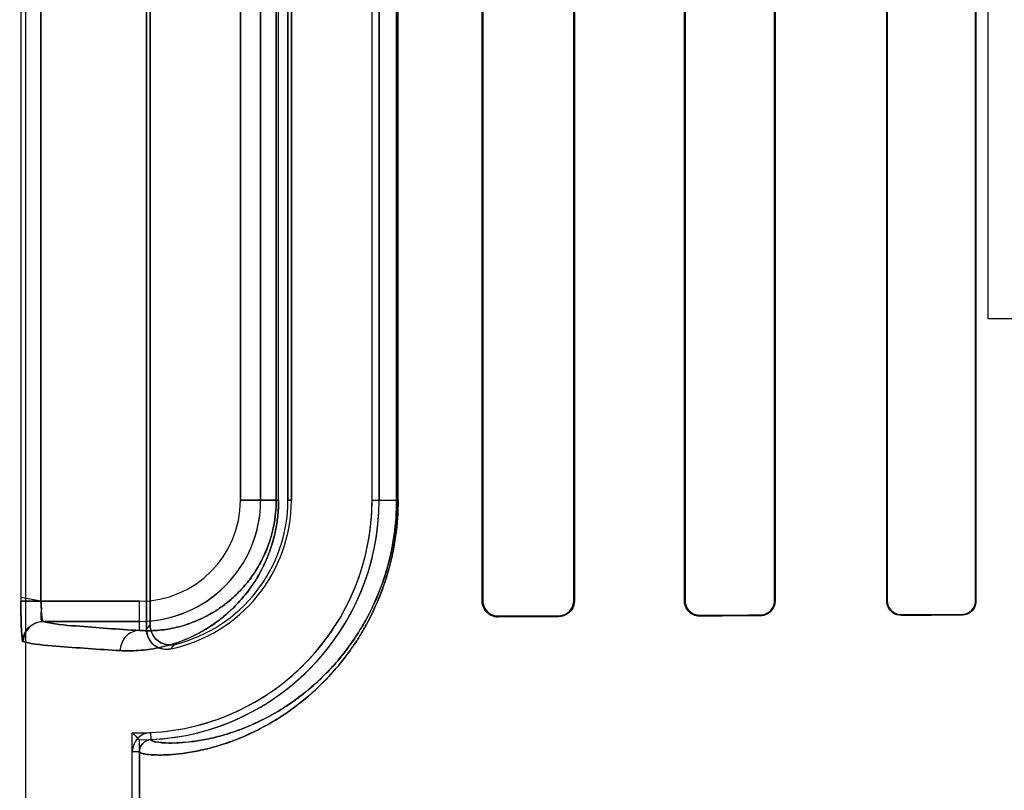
# Model space of a CAD drawing. Header units: millimetres. Extents: x 0 to 297, y 0 to 210.
# Tile 211 of 256: x 58.142 to 58.313, y 157.272 to 157.406. Entities that reach past the tile are written whole.
import ezdxf

# ---------------------------------------------------------------- set-up
doc = ezdxf.new("R2010")
doc.units = ezdxf.units.MM
doc.header["$LTSCALE"] = 16.335
doc.layers.get('0').update_dxf_attribs({"linetype": 'CONTINUOUS'})
for name, color, linetype in [('AXES_REF', 7, 'CONTINUOUS'), ('INTFCLR_1', 7, 'CONTINUOUS'), ('INTFCLR_72935', 7, 'CONTINUOUS')]:
    doc.layers.add(name, color=color, linetype=linetype)

msp = doc.modelspace()

# ---------------------------------------------------------------- linework, layer by layer
at = {"color": 7, "linetype": 'Continuous'}
for p, q in [((58.3102931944, 157.3539647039), (58.3102931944, 157.4477944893)), ((58.3496681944, 157.3539647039), (58.3102931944, 157.3539647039))]:
    msp.add_line(p, q, dxfattribs=at)
for radius in [6.787079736, 6.7865, 6.743039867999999]:
    msp.add_circle((57.4637306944, 154.7114647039), radius, dxfattribs=at)
for radius, start, end in [(6.72, 278.2771290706, 261.7228709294), (6.874, 193.234383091, 36.7246116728)]:
    msp.add_arc((57.4637306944, 154.7114647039), radius, start, end, dxfattribs=at)
at = {"layer": 'AXES_REF', "color": 9, "linetype": 'Continuous'}
for radius in [6.191158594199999, 4.150003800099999]:
    msp.add_circle((57.4637306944, 154.7114647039), radius, dxfattribs=at)
at = {"layer": 'INTFCLR_1', "color": 6, "linetype": 'Continuous'}
for p, q in [((58.1430742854, 159.0304665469), (58.1430742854, 157.1614547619)), ((58.1640742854, 157.5128788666), (58.1640742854, 157.3000306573)), ((58.1646867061, 157.3007985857), (58.1646867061, 157.5121109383)), ((58.2223738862, 157.3049547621), (58.2223738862, 157.5079547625)), ((58.2225008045, 157.3049547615), (58.2225008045, 157.5079547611)), ((58.2382852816, 157.5079547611), (58.2382852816, 157.3049547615)), ((58.23840006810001, 157.5079547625), (58.23840006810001, 157.3049547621)), ((58.2575326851, 157.3049547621), (58.2575326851, 157.5079547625)), ((58.2576387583, 157.3049547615), (58.2576387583, 157.5079547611)), ((58.27316375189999, 157.5079547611), (58.27316375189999, 157.3049547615)), ((58.2732632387, 157.5079547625), (58.2732632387, 157.3049547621)), ((58.2926508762, 157.3049547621), (58.2926508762, 157.5079547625)), ((58.2927452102, 157.3049547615), (58.2927452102, 157.5079547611)), ((58.308068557, 157.5079547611), (58.308068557, 157.3049547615)), ((58.3081587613, 157.5079547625), (58.3081587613, 157.3049547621)), ((58.1886299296, 157.490454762), (58.1886299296, 157.322454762)), ((58.1892423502, 157.3224547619), (58.1892423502, 157.4904547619)), ((58.20324235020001, 157.3224547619), (58.20324235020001, 157.4904547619)), ((58.2044766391, 157.4904547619), (58.2044766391, 157.3224547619)), ((58.16160570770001, 157.1614547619), (58.16160570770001, 157.2787682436)), ((58.1628399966, 157.2787682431), (58.1628399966, 157.1614547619))]:
    msp.add_line(p, q, dxfattribs=at)
at = {"layer": 'INTFCLR_1', "color": 9, "linetype": 'Continuous'}
for p, q in [((58.14224410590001, 157.5080153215), (58.14224410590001, 157.3048942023)), ((58.1457404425, 157.3048942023), (58.1457404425, 157.5080153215)), ((58.1804005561, 157.3224547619), (58.1804005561, 157.4904547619)), ((58.1839000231, 157.4904547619), (58.1839000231, 157.3224547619)), ((58.1866092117, 157.4904547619), (58.1866092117, 157.3224547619)), ((58.1870182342, 157.3224547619), (58.1870182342, 157.4904547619)), ((58.2075227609, 157.4904547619), (58.2075227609, 157.3224547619)), ((58.2077809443, 157.3224547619), (58.2077809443, 157.4904547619)), ((58.1804005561, 157.3224547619), (58.1870182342, 157.3224547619)), ((58.1886299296, 157.3224547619), (58.1892423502, 157.3224547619)), ((58.20324235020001, 157.3224547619), (58.2077809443, 157.3224547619)), ((58.1457404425, 157.3048942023), (58.1628399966, 157.3048942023)), ((58.1628399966, 157.2998236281), (58.1628399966, 157.3048942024)), ((58.2223738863, 157.3049547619), (58.2225008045, 157.3049547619)), ((58.2382852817, 157.3049547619), (58.238400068, 157.3049547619)), ((58.2575326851, 157.3049547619), (58.2576387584, 157.3049547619)), ((58.27316375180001, 157.3049547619), (58.2732632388, 157.3049547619)), ((58.2926508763, 157.3049547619), (58.2927452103, 157.3049547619)), ((58.3080685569, 157.3049547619), (58.3081587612, 157.3049547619)), ((58.1628399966, 157.3013947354), (58.14611744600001, 157.3013947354)), ((58.2251764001, 157.3022911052), (58.2251764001, 157.3021669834)), ((58.2356764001, 157.3022185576), (58.2356764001, 157.3023354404)), ((58.2601764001, 157.3024257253), (58.2601764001, 157.3023211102)), ((58.2706764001, 157.3023590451), (58.2706764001, 157.3024597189)), ((58.2951764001, 157.3025300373), (58.2951764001, 157.3024366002)), ((58.3056764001, 157.3024658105), (58.3056764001, 157.3025567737)), ((58.1647798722, 157.2820990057), (58.1648391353, 157.2808661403)), ((58.1628399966, 157.2787683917), (58.16160570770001, 157.2787683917))]:
    msp.add_line(p, q, dxfattribs=at)
at = {"layer": 'INTFCLR_1', "color": 7, "linetype": 'Continuous'}
for p, q in [((58.1457404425, 157.3048942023), (58.1422425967, 157.3055704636)), ((58.14224410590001, 157.3048942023), (58.1457404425, 157.3048942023))]:
    msp.add_line(p, q, dxfattribs=at)
msp.add_lwpolyline([(58.2251764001, 157.3022911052), (58.2250810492, 157.3022923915), (58.2249848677, 157.3022971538), (58.22488798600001, 157.3023054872), (58.2247897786, 157.3023175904), (58.2246911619, 157.3023334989), (58.2245945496, 157.3023527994), (58.2245007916, 157.3023751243), (58.22440921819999, 157.3024004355), (58.22431990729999, 157.3024285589)], dxfattribs=at)
at = {"layer": 'INTFCLR_1', "color": 9, "linetype": 'Continuous'}
for centre, radius, start, end in [((58.1628399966, 157.3224547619), 0.0210600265, 269.9999999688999, 360), ((58.1628399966, 157.3224547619), 0.0175605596, 270.0000000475, 359.9999997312), ((58.1191705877, 157.3364693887), 0.0578283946, 320.9411467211, 321.9143403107), ((58.11894864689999, 157.3425556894), 0.0674070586, 317.0401802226, 317.9559472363)]:
    msp.add_arc(centre, radius, start, end, dxfattribs=at)
at = {"layer": 'INTFCLR_1', "color": 6, "linetype": 'Continuous'}
for centre, radius, start, end in [((58.1628399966, 157.3224547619), 0.0404023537, 272.751989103, 359.9999986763), ((58.1628399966, 157.3224547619), 0.0416366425, 272.7520534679, 360), ((58.1628399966, 157.3224547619), 0.0264023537, 281.8889180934, 359.9999979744), ((58.1628399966, 157.3224547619), 0.025789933, 283.8352360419, 2.364e-07), ((58.1649401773, 157.2787683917), 0.0033344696, 92.75634375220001, 180.0000165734), ((58.1649401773, 157.2787683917), 0.0021001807, 92.75634638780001, 180)]:
    msp.add_arc(centre, radius, start, end, dxfattribs=at)
for centre, major_axis, ratio, start_param, end_param in [((58.5279264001, 157.3014547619), (0.3860864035, 0), 0.0034906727, 2.4294368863, 2.4721230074), ((58.5279264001, 157.3014547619), (0.3650864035, 0), 0.0034906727, 2.4989177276, 2.5485709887), ((58.5279264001, 157.301454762), (0.3860864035, 0), 0.0034906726, 2.3000343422, 2.3371288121), ((58.5279264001, 157.301454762), (0.3650864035, 0), 0.0034906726, 2.3526946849, 2.3940887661), ((58.5279264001, 157.3014547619), (0.3860864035, 0), 0.0034906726, 2.1841931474, 2.217857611), ((58.5279264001, 157.3014547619), (0.3650864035, 0), 0.0034906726, 2.2252929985, 2.2620717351)]:
    msp.add_ellipse(centre, major_axis=major_axis, ratio=ratio, start_param=start_param, end_param=end_param, dxfattribs=at)
at = {"layer": 'INTFCLR_1', "color": 9, "linetype": 'Continuous'}
for points, knots in [([(58.1870182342, 157.3224547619), (58.1870182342, 157.3216055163), (58.1869364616, 157.3199294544), (58.1865816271, 157.317498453), (58.1860325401, 157.3152250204), (58.1853352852, 157.3131461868), (58.1845300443, 157.3112655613), (58.18364940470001, 157.3095729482), (58.18271522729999, 157.308049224), (58.1814578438, 157.3062730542), (58.1798274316, 157.3043627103), (58.1777822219, 157.3024461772), (58.1757404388, 157.3008899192), (58.1731436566, 157.2992707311), (58.1699729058, 157.2978117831), (58.1668066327, 157.296913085), (58.1644117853, 157.2965040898), (58.1621992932, 157.2962773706), (58.1605626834, 157.2962654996), (58.1595000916, 157.2963241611)], [0, 0, 0, 0, 0.0600375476, 0.1184073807, 0.1734336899, 0.2251567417, 0.2732358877, 0.317912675, 0.3599266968, 0.3994875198, 0.4716710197, 0.5370331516, 0.5972817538, 0.6528632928, 0.7531314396, 0.8428522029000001, 0.8846845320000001, 0.924765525, 1, 1, 1, 1]), ([(58.2077809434, 157.3224547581), (58.2077809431, 157.3203629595), (58.2075986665, 157.3177536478), (58.2071144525, 157.3146862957), (58.2067398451, 157.3127415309), (58.2061720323, 157.3104138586), (58.2048663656, 157.3062268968), (58.2031708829, 157.3023936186), (58.2011877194, 157.2989693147), (58.1996725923, 157.2966255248), (58.1980773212, 157.2944931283), (58.196428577, 157.2925655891), (58.1948526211, 157.2908682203), (58.1922207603, 157.288340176), (58.1884741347, 157.2854209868), (58.1846967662, 157.2831687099), (58.1818675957, 157.2817914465), (58.17935072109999, 157.2807222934), (58.1764423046, 157.2797207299), (58.1732384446, 157.2789195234), (58.1704702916, 157.2784526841), (58.1681333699, 157.278227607), (58.1659279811, 157.2781614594), (58.1642017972, 157.2782759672), (58.16317704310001, 157.2784796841), (58.1628399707, 157.27867233), (58.1628399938, 157.2787682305)], [0, 0, 0, 0, 0.0889371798, 0.1107072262, 0.1320273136, 0.1731273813, 0.2124909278, 0.3184380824, 0.3502902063, 0.380703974, 0.4370556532, 0.4633408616, 0.4885245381, 0.5355068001, 0.6183686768, 0.6898284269, 0.7220568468, 0.7520984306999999, 0.8060504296, 0.8526511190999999, 0.8923284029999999, 0.9253859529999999, 0.952134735, 0.9868991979, 0.9959225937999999, 1, 1, 1, 1]), ([(58.1866092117, 157.3224547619), (58.186609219, 157.3217145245), (58.186538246, 157.3202537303), (58.1862303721, 157.3181352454), (58.1857539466, 157.3161545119), (58.1851491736, 157.3143440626), (58.1844507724, 157.3127067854), (58.1836870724, 157.3112337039), (58.1828770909, 157.3099082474), (58.1817874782, 157.3083647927), (58.1803753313, 157.3067064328), (58.1786046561, 157.3050451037), (58.1768376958, 157.3036987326), (58.1745938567, 157.3023021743), (58.17185597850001, 157.3010496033), (58.1691246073, 157.3002862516), (58.16706144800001, 157.2999460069), (58.1651586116, 157.2997636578), (58.1637521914, 157.2997652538), (58.1628399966, 157.2998236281)], [0, 0, 0, 0, 0.0604339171, 0.1191792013, 0.1745255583, 0.2265330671, 0.274833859, 0.3197007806, 0.3618819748, 0.401549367, 0.4738586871, 0.539260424, 0.5994174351, 0.6549168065, 0.7547846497, 0.8440250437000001, 0.8855731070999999, 0.9253749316, 1, 1, 1, 1]), ([(58.2075227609, 157.3224547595), (58.20752276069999, 157.3204569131), (58.2073494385, 157.3179648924), (58.206888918, 157.3150351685), (58.2065326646, 157.313177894), (58.20599283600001, 157.3109552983), (58.2052072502, 157.3084262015), (58.2040535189, 157.3053722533), (58.2027207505, 157.3025723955), (58.20125332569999, 157.3000285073), (58.19981304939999, 157.2977920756), (58.1982965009, 157.295757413), (58.1967290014, 157.293918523), (58.1952312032, 157.2922999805), (58.19273065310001, 157.2898905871), (58.1891710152, 157.2871097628), (58.1855815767, 157.2849662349), (58.18289390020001, 157.2836574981), (58.1805040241, 157.2826430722), (58.17774280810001, 157.281694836), (58.1747016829, 157.2809399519), (58.17207467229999, 157.2805043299), (58.1698583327, 157.2802995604), (58.1677641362, 157.2802477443), (58.1661327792, 157.280369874), (58.1651512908, 157.2805772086), (58.16483886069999, 157.2807726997), (58.1648391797, 157.2808661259)], [0, 0, 0, 0, 0.0892207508, 0.1110575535, 0.1324414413, 0.1736590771, 0.2131269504, 0.2506329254, 0.3193864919, 0.3512892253, 0.381742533, 0.4381432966, 0.4644401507, 0.4896280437, 0.5365996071, 0.6193826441, 0.6907139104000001, 0.7228668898, 0.7528287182, 0.8066156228, 0.8530532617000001, 0.8925788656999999, 0.9255032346, 0.9521430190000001, 0.986801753, 0.9958277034, 1, 1, 1, 1]), ([(58.14611744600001, 157.3013947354), (58.1479549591, 157.3008924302), (58.1535857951, 157.300464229), (58.1591488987, 157.3000292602), (58.1628399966, 157.2998236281)], [0, 0, 0, 0, 0.3400599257, 1, 1, 1, 1]), ([(58.1628399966, 157.2998236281), (58.16198286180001, 157.2998189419), (58.1601844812, 157.2990274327), (58.1595045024, 157.2972098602), (58.1595000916, 157.2963241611)], [0, 0, 0, 0, 0.4918058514, 1, 1, 1, 1]), ([(58.1595000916, 157.2963241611), (58.1557752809, 157.2965297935), (58.150161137, 157.2969649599), (58.1444797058, 157.2973926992), (58.1426245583, 157.2978952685)], [0, 0, 0, 0, 0.6599704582, 1, 1, 1, 1])]:
    msp.add_open_spline(points, degree=3, knots=knots, dxfattribs=at)
at = {"layer": 'INTFCLR_1', "color": 7, "linetype": 'Continuous'}
for points, knots in [([(58.1422425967, 157.3055704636), (58.142240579, 157.3051196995), (58.14224561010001, 157.3040101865), (58.14226025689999, 157.3025016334), (58.14229396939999, 157.3010870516), (58.14234866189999, 157.2998395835), (58.1423950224, 157.2987869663), (58.1425190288, 157.2981564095), (58.1425678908, 157.2979106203), (58.1426245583, 157.2978952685)], [0, 0, 0, 0, 0.1753970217, 0.4315905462, 0.5876692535, 0.7243269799, 0.9227195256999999, 0.9771554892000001, 1, 1, 1, 1]), ([(58.1426245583, 157.2978952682), (58.14248016, 157.2984785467), (58.14233994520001, 157.2995658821), (58.1422914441, 157.3012614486), (58.1422504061, 157.3030049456), (58.1422441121, 157.3042484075), (58.14224410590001, 157.3048942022)], [0, 0, 0, 0, 0.2545299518, 0.46872787, 0.7240380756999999, 1, 1, 1, 1]), ([(58.22517640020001, 157.3022911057), (58.2246752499, 157.3022980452), (58.2232918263, 157.3026511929), (58.2224965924, 157.3041011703), (58.2225008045, 157.3049547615)], [0, 0, 0, 0, 0.3699426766, 1, 1, 1, 1])]:
    msp.add_open_spline(points, degree=3, knots=knots, dxfattribs=at)
at = {"layer": 'INTFCLR_1', "color": 6, "linetype": 'Continuous'}
for points, knots in [([(58.14611744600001, 157.3013947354), (58.1456403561, 157.3014594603), (58.1459306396, 157.3032947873), (58.1457361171, 157.3041969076), (58.1457404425, 157.3048942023)], [0, 0, 0, 0, 0.4084435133, 1, 1, 1, 1]), ([(58.2251764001, 157.3021669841), (58.2246366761, 157.3021641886), (58.2231826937, 157.3025650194), (58.2223738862, 157.304074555), (58.2223738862, 157.3049547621)], [0, 0, 0, 0, 0.3801089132, 1, 1, 1, 1]), ([(58.23840006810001, 157.3049547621), (58.23840006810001, 157.3044583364), (58.2380337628, 157.3030491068), (58.2365628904, 157.3022226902), (58.2356764, 157.3022185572)], [0, 0, 0, 0, 0.358967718, 1, 1, 1, 1]), ([(58.2382852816, 157.3049547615), (58.2382852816, 157.3044600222), (58.2379153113, 157.3031060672), (58.2365076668, 157.3023388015), (58.23567640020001, 157.3023354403)], [0, 0, 0, 0, 0.3731029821, 1, 1, 1, 1]), ([(58.2601764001, 157.3023211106), (58.2596373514, 157.3023190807), (58.2582591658, 157.3027299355), (58.2575326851, 157.3041514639), (58.2575326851, 157.3049547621)], [0, 0, 0, 0, 0.4015735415, 1, 1, 1, 1]), ([(58.2601764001, 157.302425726), (58.2596691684, 157.3024240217), (58.25834862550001, 157.3028084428), (58.2576387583, 157.3041740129), (58.2576387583, 157.3049547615)], [0, 0, 0, 0, 0.3938208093, 1, 1, 1, 1]), ([(58.2732632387, 157.3049547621), (58.2732632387, 157.3044367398), (58.2728689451, 157.3030881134), (58.27147505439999, 157.3023618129), (58.2706764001, 157.3023590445)], [0, 0, 0, 0, 0.393430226, 1, 1, 1, 1]), ([(58.27316375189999, 157.3049547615), (58.27316375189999, 157.3044451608), (58.2727712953, 157.3031468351), (58.271433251, 157.3024620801), (58.2706764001, 157.3024597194)], [0, 0, 0, 0, 0.4023834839, 1, 1, 1, 1]), ([(58.2951764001, 157.3024366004), (58.2946905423, 157.302435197), (58.2933803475, 157.3027985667), (58.2926508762, 157.3041599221), (58.2926508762, 157.3049547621)], [0, 0, 0, 0, 0.3793705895, 1, 1, 1, 1]), ([(58.2951764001, 157.3025300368), (58.2947156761, 157.3025288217), (58.2934560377, 157.3028719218), (58.2927452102, 157.3041830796), (58.2927452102, 157.3049547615)], [0, 0, 0, 0, 0.3738419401, 1, 1, 1, 1]), ([(58.3081587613, 157.3049547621), (58.3081587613, 157.3044326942), (58.3077529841, 157.3031342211), (58.3064188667, 157.3024677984), (58.30567640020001, 157.3024658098)], [0, 0, 0, 0, 0.4128529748, 1, 1, 1, 1]), ([(58.308068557, 157.3049547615), (58.308068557, 157.3044465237), (58.3076721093, 157.3031941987), (58.3063869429, 157.3025585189), (58.30567640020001, 157.3025567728)], [0, 0, 0, 0, 0.4170044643, 1, 1, 1, 1]), ([(58.1426245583, 157.2978952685), (58.1426252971, 157.2985609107), (58.1429773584, 157.299732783), (58.1442820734, 157.3010405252), (58.14545285, 157.301393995), (58.14611744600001, 157.3013947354)], [0, 0, 0, 0, 0.3682330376, 0.6323456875, 1, 1, 1, 1]), ([(58.1640742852, 157.3000306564), (58.1640742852, 157.2994703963), (58.164356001, 157.2983318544), (58.1657433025, 157.2967534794), (58.1673873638, 157.2964309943), (58.1682792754, 157.2966187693)], [0, 0, 0, 0, 0.2757362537, 0.5514164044, 1, 1, 1, 1]), ([(58.1690071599, 157.2974130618), (58.1684522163, 157.2972763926), (58.16725823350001, 157.2972831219), (58.1653701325, 157.2982951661), (58.1646867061, 157.2998677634), (58.1646867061, 157.3007985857)], [0, 0, 0, 0, 0.2761837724, 0.5501894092, 1, 1, 1, 1])]:
    msp.add_open_spline(points, degree=3, knots=knots, dxfattribs=at)
at = {"layer": 'INTFCLR_72935', "color": 6, "linetype": 'Continuous'}
for p, q in [((58.1430742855, 159.0304783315), (58.1430742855, 157.1614547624)), ((58.1640742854, 157.3000306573), (58.1640742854, 157.5128788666)), ((58.1646867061, 157.5121109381), (58.1646867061, 157.3007985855)), ((58.2223738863, 157.5079547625), (58.2223738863, 157.3049547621)), ((58.2225008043, 157.5079547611), (58.2225008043, 157.3049547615)), ((58.2382852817, 157.3049547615), (58.2382852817, 157.5079547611)), ((58.2384000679, 157.3049547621), (58.2384000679, 157.5079547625)), ((58.2575326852, 157.5079547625), (58.2575326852, 157.3049547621)), ((58.2576387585, 157.5079547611), (58.2576387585, 157.3049547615)), ((58.2731637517, 157.3049547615), (58.2731637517, 157.5079547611)), ((58.2732632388, 157.3049547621), (58.2732632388, 157.5079547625)), ((58.2926508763, 157.5079547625), (58.2926508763, 157.3049547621)), ((58.2927452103, 157.5079547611), (58.2927452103, 157.3049547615)), ((58.3080685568, 157.3049547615), (58.3080685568, 157.5079547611)), ((58.3081587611, 157.3049547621), (58.3081587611, 157.5079547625)), ((58.1886299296, 157.3224547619), (58.1886299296, 157.490454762)), ((58.1892423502, 157.4904547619), (58.1892423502, 157.3224547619)), ((58.20324234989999, 157.322454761), (58.20324234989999, 157.490454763)), ((58.2044766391, 157.3224547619), (58.2044766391, 157.4904547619)), ((58.161605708, 157.1614547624), (58.161605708, 157.2820712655)), ((58.1628399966, 157.1614547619), (58.1628399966, 157.2808181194))]:
    msp.add_line(p, q, dxfattribs=at)
at = {"layer": 'INTFCLR_72935', "color": 9, "linetype": 'Continuous'}
for p, q in [((58.14224410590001, 157.5080153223), (58.14224410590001, 157.3048942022)), ((58.1457404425, 157.5080153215), (58.1457404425, 157.3048942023)), ((58.1804005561, 157.4904547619), (58.1804005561, 157.3224547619)), ((58.1839000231, 157.3224547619), (58.1839000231, 157.4904547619)), ((58.1866092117, 157.3224547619), (58.1866092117, 157.4904547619)), ((58.18701823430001, 157.3224547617), (58.18701823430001, 157.4904547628)), ((58.2075227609, 157.3224547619), (58.2075227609, 157.4904547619)), ((58.2077809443, 157.3224547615), (58.2077809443, 157.4904547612)), ((58.1870182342, 157.3224547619), (58.1804005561, 157.3224547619)), ((58.1892423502, 157.3224547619), (58.1886299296, 157.3224547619)), ((58.20324235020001, 157.3224547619), (58.2077809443, 157.3224547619)), ((58.1628399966, 157.3048942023), (58.14224410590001, 157.3048942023)), ((58.1628399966, 157.2998236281), (58.1628399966, 157.3048942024)), ((58.2225008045, 157.3049547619), (58.2223738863, 157.3049547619)), ((58.238400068, 157.3049547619), (58.2382852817, 157.3049547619)), ((58.2576387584, 157.3049547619), (58.2575326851, 157.3049547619)), ((58.2732632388, 157.3049547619), (58.27316375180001, 157.3049547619)), ((58.2927452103, 157.3049547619), (58.2926508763, 157.3049547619)), ((58.3081587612, 157.3049547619), (58.3080685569, 157.3049547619)), ((58.14611744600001, 157.3013947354), (58.1628399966, 157.3013947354)), ((58.2251764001, 157.3021669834), (58.2251764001, 157.3022911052)), ((58.2356764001, 157.3023354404), (58.2356764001, 157.3022185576)), ((58.2601764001, 157.3023211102), (58.2601764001, 157.3024257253)), ((58.2706764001, 157.3024597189), (58.2706764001, 157.3023590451)), ((58.2951764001, 157.3024366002), (58.2951764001, 157.3025300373)), ((58.3056764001, 157.3025567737), (58.3056764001, 157.3024658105))]:
    msp.add_line(p, q, dxfattribs=at)
at = {"layer": 'INTFCLR_72935', "color": 7, "linetype": 'Continuous'}
for points in [[(58.2251764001, 157.3021669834), (58.2250682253, 157.3021685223), (58.2249630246, 157.3021740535), (58.2248609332, 157.3021832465), (58.2247624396, 157.3021957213), (58.2246672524, 157.3022111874), (58.2245743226, 157.3022295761), (58.22448335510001, 157.3022507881), (58.2243947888, 157.3022745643), (58.2243086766, 157.302300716)], [(58.224323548, 157.3024273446), (58.2244110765, 157.3023998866), (58.2245005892, 157.3023751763), (58.2245920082, 157.3023533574), (58.2246851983, 157.3023345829), (58.2247801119, 157.3023189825), (58.2248767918, 157.3023066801), (58.2249751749, 157.3022978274), (58.2250750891, 157.3022925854), (58.2251764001, 157.3022911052)]]:
    msp.add_lwpolyline(points, dxfattribs=at)
at = {"layer": 'INTFCLR_72935', "color": 6, "linetype": 'Continuous'}
for centre, radius, start, end in [((58.1628399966, 157.3224547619), 0.0404023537, 268.2493462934, 359.9999986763), ((58.1628399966, 157.3224547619), 0.0416366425, 270, 359.9999999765), ((58.1628399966, 157.3224547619), 0.0264023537, 281.8889180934, 359.9999979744), ((58.1628399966, 157.3224547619), 0.025789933, 283.835236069, 359.9999998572), ((58.2442489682, 157.3622364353), 0.1151362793, 224.1279737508, 225.0032880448)]:
    msp.add_arc(centre, radius, start, end, dxfattribs=at)
at = {"layer": 'INTFCLR_72935', "color": 9, "linetype": 'Continuous'}
for centre, radius, start, end in [((58.1628399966, 157.3224547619), 0.0210600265, 270.000000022, 359.9999999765), ((58.1628399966, 157.3224547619), 0.0175605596, 270.0000000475, 359.9999997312), ((58.11917059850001, 157.3364693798), 0.05782838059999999, 320.9411468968, 321.9143407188), ((58.1189487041, 157.3425556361), 0.0674069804, 317.0401802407, 317.9559483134)]:
    msp.add_arc(centre, radius, start, end, dxfattribs=at)
at = {"layer": 'INTFCLR_72935', "color": 6, "linetype": 'Continuous'}
for centre, major_axis, ratio, start_param, end_param in [((58.5279264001, 157.3014547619), (0.3860864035, 0), 0.0034906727, 2.4294368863, 2.4721230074), ((58.5279264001, 157.3014547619), (0.3650864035, 0), 0.0034906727, 2.4989177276, 2.5485709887), ((58.5279264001, 157.301454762), (0.3860864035, 0), 0.0034906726, 2.3000343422, 2.3371288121), ((58.5279264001, 157.301454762), (0.3650864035, 0), 0.0034906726, 2.3526946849, 2.3940887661), ((58.5279264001, 157.3014547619), (0.3860864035, 0), 0.0034906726, 2.1841931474, 2.217857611), ((58.5279264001, 157.3014547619), (0.3650864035, 0), 0.0034906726, 2.2252929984, 2.262071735)]:
    msp.add_ellipse(centre, major_axis=major_axis, ratio=ratio, start_param=start_param, end_param=end_param, dxfattribs=at)
at = {"layer": 'INTFCLR_72935', "color": 9, "linetype": 'Continuous'}
for points, knots in [([(58.1595000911, 157.2963241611), (58.1605600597, 157.2962656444), (58.1627799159, 157.2962813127), (58.1662370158, 157.2967537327), (58.1699439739, 157.2978011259), (58.17312025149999, 157.2992578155), (58.1757241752, 157.3008784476), (58.1773955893, 157.3021508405), (58.1787300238, 157.3033341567), (58.180119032, 157.3047045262), (58.18183434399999, 157.3067139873), (58.1833768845, 157.3090537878), (58.1845154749, 157.3112342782), (58.1853255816, 157.3131202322), (58.18602741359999, 157.3152064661), (58.186577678, 157.3174784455), (58.1869353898, 157.3199166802), (58.18701823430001, 157.3215962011), (58.1870182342, 157.3224547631)], [0, 0, 0, 0, 0.0750536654, 0.156480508, 0.2459796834, 0.3464559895, 0.4023291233, 0.4625807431, 0.4947026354, 0.5283756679, 0.6004715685, 0.6810517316, 0.7259046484, 0.7742538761, 0.8260146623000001, 0.8813433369, 0.9392998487, 1, 1, 1, 1]), ([(58.1628399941, 157.2787682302), (58.16283997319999, 157.2786711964), (58.16318277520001, 157.2784778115), (58.164215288, 157.2782740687), (58.16595328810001, 157.2781608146), (58.1681649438, 157.2782298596), (58.1704977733, 157.2784565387), (58.1732560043, 157.2789235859), (58.17581397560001, 157.2795640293), (58.178064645, 157.280279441), (58.1806217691, 157.2812228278), (58.1840744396, 157.2827993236), (58.18758044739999, 157.2848871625), (58.1901046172, 157.2867142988), (58.1916337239, 157.2879393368), (58.1932468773, 157.2893260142), (58.1952894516, 157.2912874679), (58.19770451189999, 157.2939978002), (58.1996469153, 157.2965894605), (58.20116220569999, 157.2989275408), (58.2027110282, 157.3015954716), (58.204118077, 157.3045328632), (58.2051694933, 157.3072983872), (58.2057363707, 157.3090168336), (58.20627529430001, 157.3108384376), (58.206736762, 157.3127270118), (58.2071128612, 157.3146770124), (58.2075982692, 157.317748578), (58.2077809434, 157.3203606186), (58.2077809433, 157.3224547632)], [0, 0, 0, 0, 0.004125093, 0.0132564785, 0.0482716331, 0.0750900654, 0.1080986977, 0.1475742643, 0.1940030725, 0.220035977, 0.2479478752, 0.309834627, 0.3811008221, 0.4210070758, 0.4422222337, 0.4643790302, 0.5114245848, 0.5624876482, 0.6185464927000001, 0.6489140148, 0.6808923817, 0.7496495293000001, 0.7870559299, 0.8066095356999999, 0.8265636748, 0.8678037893, 0.8891910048, 0.9109738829, 1, 1, 1, 1]), ([(58.1628399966, 157.2998236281), (58.1637499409, 157.2997653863), (58.1656580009, 157.2997629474), (58.16863418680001, 157.3001513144), (58.1718310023, 157.3010404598), (58.17457361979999, 157.3022910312), (58.1768236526, 157.3036888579), (58.1785982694, 157.3050393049), (58.1803724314, 157.3067031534), (58.1821148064, 157.3087490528), (58.1834511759, 157.3107829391), (58.1844381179, 157.3126794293), (58.1851406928, 157.3143211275), (58.1857494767, 157.3161384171), (58.1862269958, 157.3181181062), (58.186537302, 157.3202426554), (58.1866092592, 157.3217064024), (58.1866092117, 157.3224547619)], [0, 0, 0, 0, 0.07444774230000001, 0.1553151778, 0.244333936, 0.3444117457, 0.4002041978, 0.4603600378, 0.5261873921, 0.5984175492, 0.679289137, 0.7242686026, 0.7728488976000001, 0.8249350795, 0.8805719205, 0.9388974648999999, 1, 1, 1, 1]), ([(58.16483918, 157.2808661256), (58.1648388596, 157.2807716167), (58.16515666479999, 157.2805752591), (58.1661456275, 157.2803680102), (58.16778812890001, 157.2802469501), (58.1698882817, 157.2803015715), (58.1721007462, 157.2805079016), (58.1747183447, 157.2809437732), (58.17714610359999, 157.2815471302), (58.17928263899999, 157.2822236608), (58.1817110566, 157.2831176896), (58.18499088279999, 157.2846150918), (58.1883211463, 157.2866013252), (58.1907188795, 157.2883409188), (58.1921718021, 157.2895079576), (58.1937050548, 157.2908296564), (58.1956466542, 157.2926999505), (58.19794232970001, 157.2952851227), (58.1997886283, 157.2977576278), (58.2012290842, 157.2999886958), (58.2027019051, 157.3025356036), (58.2040397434, 157.3053399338), (58.2051980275, 157.3083990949), (58.2059871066, 157.3109338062), (58.2065297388, 157.3131640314), (58.20688740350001, 157.3150263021), (58.2073490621, 157.3179600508), (58.20752276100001, 157.3204546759), (58.2075227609, 157.3224547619)], [0, 0, 0, 0, 0.0042205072, 0.0133546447, 0.0482658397, 0.0749773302, 0.107855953, 0.147184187, 0.1934547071, 0.2194070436, 0.2472394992, 0.3089771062, 0.3801211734, 0.4199834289, 0.4411824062, 0.463327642, 0.5103666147, 0.5614497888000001, 0.6175621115, 0.6479715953, 0.6800034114, 0.7489049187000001, 0.7864046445, 0.8260157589, 0.8673774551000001, 0.8888305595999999, 0.9106821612, 1, 1, 1, 1]), ([(58.1628399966, 157.2998236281), (58.1591488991, 157.300029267), (58.1535858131, 157.3004642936), (58.1479549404, 157.3008923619), (58.14611744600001, 157.3013947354)], [0, 0, 0, 0, 0.6599400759, 1, 1, 1, 1]), ([(58.1628399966, 157.2998236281), (58.1619828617, 157.2998189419), (58.1601844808, 157.2990274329), (58.1595045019, 157.2972098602), (58.1595000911, 157.2963241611)], [0, 0, 0, 0, 0.491805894, 1, 1, 1, 1]), ([(58.1426245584, 157.2978952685), (58.1444797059, 157.2973926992), (58.1501611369, 157.2969649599), (58.1557752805, 157.2965297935), (58.1595000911, 157.2963241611)], [0, 0, 0, 0, 0.3400295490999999, 1, 1, 1, 1])]:
    msp.add_open_spline(points, degree=3, knots=knots, dxfattribs=at)
at = {"layer": 'INTFCLR_72935', "color": 7, "linetype": 'Continuous'}
for points, knots in [([(58.14224410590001, 157.3048942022), (58.1422441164, 157.3042471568), (58.14225041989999, 157.3030027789), (58.14229152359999, 157.3012587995), (58.1423400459, 157.2995644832), (58.1424802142, 157.2984780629), (58.1426245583, 157.2978952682)], [0, 0, 0, 0, 0.2764961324, 0.5316628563, 0.7456763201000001, 1, 1, 1, 1]), ([(58.1426673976, 157.2978509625), (58.14252953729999, 157.2976867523), (58.1424064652, 157.2991468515), (58.142323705, 157.3000134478), (58.1422560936, 157.302455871), (58.14224410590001, 157.3040093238), (58.14224410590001, 157.3048942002)], [0, 0, 0, 0, 0.0908190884, 0.3065073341, 0.6251820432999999, 1, 1, 1, 1]), ([(58.1457404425, 157.3048942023), (58.1457404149, 157.3043084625), (58.1459330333, 157.3033699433), (58.1455314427, 157.3014745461), (58.14611744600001, 157.3013947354)], [0, 0, 0, 0, 0.4975901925, 1, 1, 1, 1]), ([(58.1457404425, 157.3048942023), (58.1457404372, 157.3046690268), (58.14574491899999, 157.3037886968), (58.1458242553, 157.3025572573), (58.1459051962, 157.3018018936), (58.14607264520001, 157.3013208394), (58.1461597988, 157.3013725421)], [0, 0, 0, 0, 0.1877948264, 0.7473227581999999, 0.9154867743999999, 1, 1, 1, 1]), ([(58.2223738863, 157.3049547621), (58.2223738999, 157.3043940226), (58.2228035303, 157.3029322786), (58.22431563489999, 157.302177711), (58.2251764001, 157.3021669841)], [0, 0, 0, 0, 0.3944503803, 1, 1, 1, 1]), ([(58.2225008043, 157.3049547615), (58.2225006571, 157.3044915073), (58.2228391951, 157.303112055), (58.2242884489, 157.3023060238), (58.2251764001, 157.3022911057)], [0, 0, 0, 0, 0.3428133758, 1, 1, 1, 1]), ([(58.1426245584, 157.2978952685), (58.1426255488, 157.2987875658), (58.14337027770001, 157.3006443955), (58.1452263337, 157.3013937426), (58.14611744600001, 157.3013947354)], [0, 0, 0, 0, 0.5003322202, 1, 1, 1, 1]), ([(58.1461597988, 157.3013725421), (58.1454936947, 157.3013757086), (58.1443164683, 157.301023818), (58.1430098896, 157.2997037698), (58.1426642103, 157.2985217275), (58.1426673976, 157.2978509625)], [0, 0, 0, 0, 0.3667335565, 0.63070025, 1, 1, 1, 1])]:
    msp.add_open_spline(points, degree=3, knots=knots, dxfattribs=at)
at = {"layer": 'INTFCLR_72935', "color": 6, "linetype": 'Continuous'}
for points, knots in [([(58.2384000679, 157.3049547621), (58.2384000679, 157.304487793), (58.23806207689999, 157.303085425), (58.236589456, 157.3022228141), (58.2356764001, 157.3022185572)], [0, 0, 0, 0, 0.3383748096, 1, 1, 1, 1]), ([(58.2356764, 157.3023354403), (58.2361408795, 157.3023373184), (58.2374865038, 157.3026829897), (58.2382852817, 157.3040959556), (58.2382852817, 157.3049547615)], [0, 0, 0, 0, 0.3510066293, 1, 1, 1, 1]), ([(58.2575326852, 157.3049547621), (58.2575326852, 157.3044508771), (58.2579123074, 157.3030817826), (58.2593404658, 157.3023179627), (58.2601764, 157.3023211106)], [0, 0, 0, 0, 0.3760826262, 1, 1, 1, 1]), ([(58.2576387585, 157.3049547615), (58.2576387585, 157.3044492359), (58.2580254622, 157.3031301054), (58.2593940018, 157.3024230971), (58.2601764, 157.302425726)], [0, 0, 0, 0, 0.392510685, 1, 1, 1, 1]), ([(58.2732632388, 157.3049547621), (58.2732632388, 157.3044392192), (58.2728708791, 157.3030914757), (58.2714772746, 157.3023618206), (58.2706764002, 157.3023590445)], [0, 0, 0, 0, 0.3916242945, 1, 1, 1, 1]), ([(58.2706764, 157.3024597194), (58.2711738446, 157.302461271), (58.2724688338, 157.3028443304), (58.2731637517, 157.3041864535), (58.2731637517, 157.3049547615)], [0, 0, 0, 0, 0.3930041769, 1, 1, 1, 1]), ([(58.29517640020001, 157.3024366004), (58.2946797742, 157.3024351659), (58.2933670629, 157.3028093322), (58.2926508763, 157.3041698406), (58.2926508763, 157.3049547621)], [0, 0, 0, 0, 0.3875215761, 1, 1, 1, 1]), ([(58.2927452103, 157.3049547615), (58.2927452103, 157.3044459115), (58.2931409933, 157.3031764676), (58.2944493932, 157.3025281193), (58.29517640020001, 157.3025300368)], [0, 0, 0, 0, 0.4117377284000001, 1, 1, 1, 1]), ([(58.3081587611, 157.3049547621), (58.3081587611, 157.304434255), (58.30775535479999, 157.303135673), (58.30642044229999, 157.3024678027), (58.3056764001, 157.3024658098)], [0, 0, 0, 0, 0.4116138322, 1, 1, 1, 1]), ([(58.3056764, 157.3025567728), (58.3061367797, 157.3025579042), (58.3073782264, 157.3029073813), (58.3080685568, 157.3041994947), (58.3080685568, 157.3049547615)], [0, 0, 0, 0, 0.378712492, 1, 1, 1, 1]), ([(58.1682792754, 157.2966187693), (58.167731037, 157.2965033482), (58.1665588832, 157.296544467), (58.1647285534, 157.2975768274), (58.1640742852, 157.2991191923), (58.1640742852, 157.3000306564)], [0, 0, 0, 0, 0.2757344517, 0.5514160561, 1, 1, 1, 1]), ([(58.1646867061, 157.3007985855), (58.1646867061, 157.3002270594), (58.1649787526, 157.2990693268), (58.1664129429, 157.297478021), (58.1681033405, 157.297190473), (58.1690071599, 157.2974130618)], [0, 0, 0, 0, 0.2761842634, 0.5501881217, 1, 1, 1, 1]), ([(58.1628399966, 157.2787682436), (58.1628400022, 157.279288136), (58.1632594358, 157.2803692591), (58.1643192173, 157.2808411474), (58.16483918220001, 157.2808661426)], [0, 0, 0, 0, 0.4996766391, 1, 1, 1, 1])]:
    msp.add_open_spline(points, degree=3, knots=knots, dxfattribs=at)

doc.saveas('drawing.dxf')
